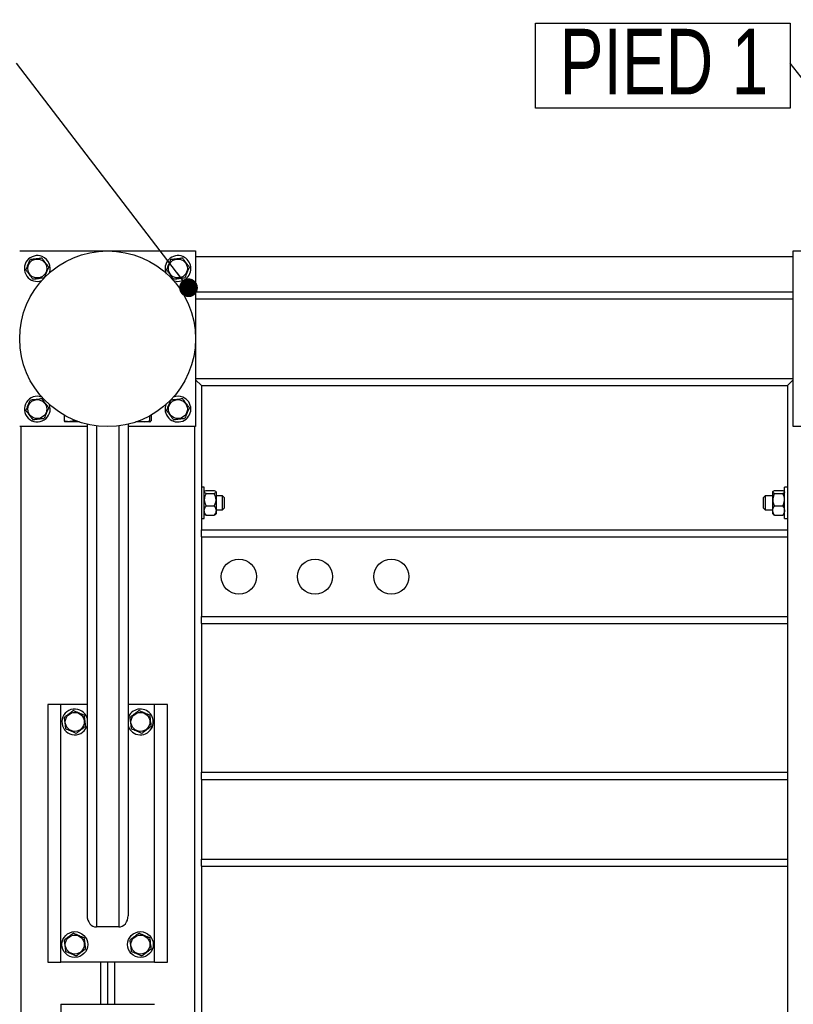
# Model space of a CAD drawing. Header units: millimetres. Extents: x 0 to 841, y 0 to 594.
# Tile 25 of 107: x 209 to 250, y 499 to 551. Entities that reach past the tile are written whole.
import ezdxf

# ---------------------------------------------------------------- set-up
doc = ezdxf.new("R2010")
doc.units = ezdxf.units.MM
doc.layers.add('COTES', color=1, linetype='Continuous')
doc.layers.add('NOTES', color=6, linetype='Continuous')
doc.layers.add('TRAIT-FORT', color=4, linetype='Continuous', lineweight=25)
doc.styles.add('SLDTEXTSTYLE0', font='TXT', dxfattribs={"width": 0.75})
doc.dimstyles.new('SLDDIMSTYLE0', dxfattribs={"dimtxt": 2.5, "dimasz": 2, "dimexe": 0, "dimexo": 0.0625, "dimtad": 1, "dimlfac": 16, "dimrnd": 1e-09, "dimzin": 12, "dimdsep": 46, "dimtxsty": 'SLDTEXTSTYLE0', "dimsah": 1, "dimcen": 0.09, "dimadec": 0, "dimazin": 3, "dimtfac": 1, "dimtofl": 0, "dimtmove": 0, "dimatfit": 3, "dimfxl": 1, "dimfrac": 2, "dimtolj": 1, "dimtzin": 12, "dimarcsym": 0})
doc.dimstyles.new('SLDDIMSTYLE1', dxfattribs={"dimtxt": 0.18, "dimasz": 1, "dimexe": 0, "dimexo": 0.0625, "dimgap": 0, "dimtad": 0, "dimtih": 1, "dimtoh": 1, "dimdec": 0, "dimrnd": 1e-09, "dimzin": 0, "dimdsep": 46, "dimtxsty": 'Standard', "dimblk1": 'DOT', "dimblk2": 'DOT', "dimsah": 1, "dimcen": 0.09, "dimadec": 0, "dimazin": 0, "dimtfac": 1, "dimtdec": 0, "dimtofl": 0, "dimtmove": 0, "dimatfit": 3, "dimldrblk": 'DOT', "dimfxl": 1, "dimfrac": 2, "dimtolj": 1, "dimtzin": 0, "dimarcsym": 0})

# ---------------------------------------------------------------- blocks, each defined once
blk = doc.blocks.new('_D_17')
at = {"layer": 'COTES', "color": 1, "transparency": 16777216}
for p, q in [((68.922, 552.291), (68.922, 570.133)), ((298.297, 539.479), (298.297, 570.133)), ((298.297, 569.133), (68.922, 569.133))]:
    blk.add_line(p, q, dxfattribs=at)
for points in [[(68.922, 569.133), (70.922, 568.633), (70.922, 569.633)], [(298.297, 569.133), (296.297, 569.633), (296.297, 568.633)]]:
    blk.add_solid(points, dxfattribs=at)
at = {"layer": 'COTES', "color": 1, "transparency": 16777216, "insert": (179.915, 572.356), "char_height": 2.5, "attachment_point": 1, "style": 'SLDTEXTSTYLE0'}
blk.add_mtext('3670', dxfattribs=at)
blk = doc.blocks.new('_Dot')
at = {"color": 0, "linetype": 'ByBlock', "lineweight": -2}
blk.add_line((-0.5, 0), (-1, 0), dxfattribs=at)
at = {"color": 0, "linetype": 'ByBlock', "const_width": 0.5}
blk.add_lwpolyline([(-0.25, 0, 1), (0.25, 0, 1)], format="xyb", close=True, dxfattribs=at)
blk = doc.blocks.new('SW_NOTE_26')
at = {"layer": 'NOTES', "color": 0}
for p, q in [((-13.585, -2.399), (-13.585, 2.13)), ((-13.585, 2.13), (0, 2.13)), ((0, 2.13), (0, -2.399)), ((0, -2.399), (-13.585, -2.399))]:
    blk.add_line(p, q, dxfattribs=at)
at = {"layer": 'NOTES', "color": 0, "insert": (-6.73, 1.835), "char_height": 3.5, "attachment_point": 2, "style": 'SLDTEXTSTYLE0'}
blk.add_mtext('PIED 1', dxfattribs=at)

msp = doc.modelspace()

# ---------------------------------------------------------------- linework, layer by layer
at = {"layer": 'TRAIT-FORT', "color": 4, "linetype": 'Continuous', "lineweight": 25}
for p, q in [((209.23466, 538.79149), (218.60966, 538.79149)), ((218.60966, 538.79149), (218.60966, 529.41649)), ((250.48466, 538.47899), (218.60966, 538.47899)), ((250.48466, 529.41649), (250.48466, 538.79149)), ((250.48466, 538.79149), (259.85966, 538.79149)), ((218.60966, 536.60399), (250.48466, 536.60399)), ((218.60966, 536.22899), (250.48466, 536.22899)), ((218.60966, 531.97899), (250.48466, 531.97899)), ((218.60966, 531.91649), (218.92216, 531.60399)), ((218.92216, 531.60399), (218.92216, 523.91649)), ((218.92216, 531.60399), (250.17216, 531.60399)), ((250.48466, 531.91649), (250.17216, 531.60399)), ((250.48466, 531.91649), (250.17216, 531.60399)), ((250.17216, 531.60399), (250.17216, 523.91649)), ((211.60709, 530.02807), (211.60709, 529.72928)), ((216.16146, 529.98596), (216.16146, 529.72928)), ((216.23722, 530.02807), (216.23722, 529.72928)), ((212.82841, 529.41649), (209.23466, 529.41649)), ((209.29716, 529.41649), (209.29716, 470.04149)), ((211.63681, 529.6842), (211.66747, 529.66649)), ((212.41178, 529.66649), (211.66747, 529.66649)), ((212.0964, 529.78667), (212.0964, 529.72928)), ((212.82841, 529.54588), (212.82841, 503.32992)), ((213.32841, 529.45425), (213.32841, 502.72899)), ((214.51591, 529.45425), (214.51591, 502.72899)), ((215.01591, 529.54588), (215.01591, 503.32992)), ((218.60966, 529.41649), (215.01591, 529.41649)), ((216.17684, 529.66649), (215.43254, 529.66649)), ((216.17684, 529.66649), (216.2075, 529.6842)), ((218.54716, 529.41649), (218.54716, 470.04149)), ((254.07841, 529.41649), (250.48466, 529.41649)), ((219.07841, 526.19774), (218.92216, 526.19774)), ((219.07841, 526.01447), (219.07841, 526.19774)), ((219.07841, 524.51024), (219.07841, 526.01447)), ((219.09831, 525.96765), (219.07841, 525.94774)), ((219.17026, 526.0129), (219.61155, 526.0129)), ((219.17026, 525.84752), (219.61155, 525.84752)), ((219.70341, 525.94774), (219.68318, 525.96797)), ((219.70341, 525.94774), (219.70341, 525.93021)), ((219.70341, 525.93021), (219.70341, 525.51807)), ((249.41081, 525.96765), (249.39091, 525.94774)), ((249.39091, 525.93021), (249.39091, 525.94774)), ((249.39091, 525.51807), (249.39091, 525.93021)), ((249.48276, 526.0129), (249.92405, 526.0129)), ((249.48276, 525.84752), (249.92405, 525.84752)), ((250.01591, 525.94774), (249.99568, 525.96797)), ((250.17216, 526.19774), (250.01591, 526.19774)), ((250.01591, 526.01447), (250.01591, 526.19774)), ((250.01591, 524.51024), (250.01591, 526.01447)), ((220.04716, 525.72899), (219.70341, 525.72899)), ((219.70341, 525.51807), (219.70341, 524.94185)), ((220.14091, 525.63524), (220.04716, 525.72899)), ((220.04716, 525.62393), (220.04716, 525.72899)), ((220.04716, 524.97899), (220.04716, 525.62393)), ((220.14091, 525.63524), (220.14091, 525.55645)), ((220.14091, 525.55645), (220.14091, 525.07274)), ((248.98466, 525.72899), (248.89091, 525.63524)), ((248.89091, 525.55645), (248.89091, 525.63524)), ((248.89091, 525.07274), (248.89091, 525.55645)), ((249.39091, 525.72899), (248.98466, 525.72899)), ((248.98466, 525.72899), (248.98466, 525.62393)), ((248.98466, 525.62393), (248.98466, 524.97899)), ((249.39091, 524.94185), (249.39091, 525.51807)), ((219.07841, 524.76024), (219.09831, 524.74034)), ((219.17026, 525.18861), (219.61155, 525.18861)), ((219.17026, 524.69509), (219.61155, 524.69509)), ((219.68318, 524.74002), (219.70341, 524.76024)), ((219.70341, 524.97899), (220.04716, 524.97899)), ((219.70341, 524.94185), (219.70341, 524.76024)), ((220.04716, 524.97899), (220.14091, 525.07274)), ((248.89091, 525.07274), (248.98466, 524.97899)), ((248.98466, 524.97899), (249.39091, 524.97899)), ((249.39091, 524.76024), (249.39091, 524.94185)), ((249.39091, 524.76024), (249.41081, 524.74034)), ((249.48276, 525.18861), (249.92405, 525.18861)), ((249.48276, 524.69509), (249.92405, 524.69509)), ((249.99568, 524.74002), (250.01591, 524.76024)), ((218.92216, 524.51024), (219.07841, 524.51024)), ((250.01591, 524.51024), (250.17216, 524.51024)), ((218.92216, 523.91649), (250.17216, 523.91649)), ((218.92216, 523.54149), (218.92216, 523.91649)), ((250.17216, 523.91649), (250.17216, 523.54149)), ((218.92216, 523.54149), (250.17216, 523.54149)), ((218.92216, 523.54149), (218.92216, 519.29149)), ((250.17216, 523.54149), (250.17216, 519.29149)), ((218.92216, 519.29149), (250.17216, 519.29149)), ((218.92216, 518.91649), (218.92216, 519.29149)), ((218.92216, 518.91649), (218.92216, 510.97899)), ((218.92216, 518.91649), (250.17216, 518.91649)), ((250.17216, 519.29149), (250.17216, 518.91649)), ((250.17216, 518.91649), (250.17216, 510.97899)), ((210.73466, 514.60399), (210.73466, 500.85399)), ((211.42216, 514.60399), (210.73466, 514.60399)), ((212.82841, 514.60399), (211.42216, 514.60399)), ((211.42216, 500.85399), (211.42216, 514.60399)), ((216.42216, 514.60399), (215.01591, 514.60399)), ((217.10966, 514.60399), (216.42216, 514.60399)), ((216.42216, 500.85399), (216.42216, 514.60399)), ((217.10966, 500.85399), (217.10966, 514.60399)), ((212.80722, 513.40315), (212.82841, 513.46157)), ((218.92216, 510.97899), (250.17216, 510.97899)), ((218.92216, 510.60399), (218.92216, 510.97899)), ((218.92216, 510.60399), (250.17216, 510.60399)), ((218.92216, 510.60399), (218.92216, 506.35399)), ((250.17216, 510.97899), (250.17216, 510.60399)), ((250.17216, 510.60399), (250.17216, 506.35399)), ((218.92216, 506.35399), (250.17216, 506.35399)), ((218.92216, 505.97899), (218.92216, 506.35399)), ((250.17216, 506.35399), (250.17216, 505.97899)), ((218.92216, 505.97899), (250.17216, 505.97899)), ((218.92216, 505.97899), (218.92216, 490.35399)), ((250.17216, 505.97899), (250.17216, 490.35399)), ((214.51591, 502.72899), (213.32841, 502.72899)), ((210.73466, 500.85399), (211.42216, 500.85399)), ((216.42216, 500.85399), (211.42216, 500.85399)), ((213.54716, 500.85399), (213.54716, 498.60399)), ((213.92216, 500.85399), (213.92216, 498.60399)), ((214.29716, 500.85399), (214.29716, 498.60399)), ((216.42216, 500.85399), (217.10966, 500.85399)), ((211.42216, 498.60399), (211.42216, 484.85399)), ((211.42216, 498.60399), (216.42216, 498.60399))]:
    msp.add_line(p, q, dxfattribs=at)
for centre, radius in [((213.92216, 534.10399), 4.6875), ((210.17216, 537.85399), 0.50469), ((217.67216, 537.85399), 0.50469), ((210.17216, 530.35399), 0.50469), ((217.67216, 530.35399), 0.50469), ((220.92216, 521.41649), 0.9375), ((224.98466, 521.41649), 0.9375), ((229.04716, 521.41649), 0.9375), ((212.17216, 513.66649), 0.50469), ((215.67216, 513.66649), 0.50469), ((212.17216, 501.79149), 0.6875), ((212.17216, 501.79149), 0.50469), ((215.67216, 501.79149), 0.6875), ((215.67216, 501.79149), 0.50469)]:
    msp.add_circle(centre, radius, dxfattribs=at)
for centre, start, end in [((210.17216, 537.85399), 67.477326, 290.334422), ((210.17216, 537.85399), 339.665585, 67.477326), ((217.67216, 537.85399), 67.477326, 204.006774), ((217.67216, 537.85399), 246.538224, 67.477326), ((210.17216, 530.35399), 69.69661, 20.30339), ((217.67216, 530.35399), 67.477326, 111.388834), ((217.67216, 530.35399), 156.687144, 67.477326), ((212.17216, 513.66649), 17.341443, 337.477326), ((215.67216, 513.66649), 337.477326, 162.658557), ((215.67216, 513.66649), 197.341443, 337.477326)]:
    msp.add_arc(centre, 0.6875, start, end, dxfattribs=at)
for centre, start_param, end_param in [((213.32841, 503.32992), 4.71238898, 6.28318531), ((214.51591, 503.32992), 0, 1.57079633)]:
    msp.add_ellipse(centre, major_axis=(0, -0.60093), ratio=0.83205029, start_param=start_param, end_param=end_param, dxfattribs=at)
for points, knots in [([(209.56342, 537.77824), (209.58414, 537.82728), (209.62604, 537.92643), (209.68811, 538.07334), (209.74745, 538.21377), (209.78382, 538.29986), (209.80218, 538.3433)], [0, 0, 0, 0, 0.26460494, 0.53494775, 0.76534313, 1, 1, 1, 1]), ([(209.80218, 538.3433), (209.87963, 538.35294), (210.00772, 538.36888), (210.19351, 538.392), (210.3185, 538.40755), (210.39039, 538.4165), (210.41092, 538.41906)], [0, 0, 0, 0, 0.38554949, 0.63764185, 0.89654625, 1, 1, 1, 1]), ([(210.78089, 537.92975), (210.74878, 537.97222), (210.68386, 538.05808), (210.58768, 538.18528), (210.49573, 538.30689), (210.43936, 538.38144), (210.41092, 538.41906)], [0, 0, 0, 0, 0.26460494, 0.53494775, 0.76534313, 1, 1, 1, 1]), ([(217.06342, 537.77824), (217.08414, 537.82728), (217.12604, 537.92643), (217.18811, 538.07334), (217.24745, 538.21377), (217.28382, 538.29986), (217.30218, 538.3433)], [0, 0, 0, 0, 0.26460494, 0.53494775, 0.76534313, 1, 1, 1, 1]), ([(217.30218, 538.3433), (217.37963, 538.35294), (217.50772, 538.36888), (217.69351, 538.392), (217.8185, 538.40755), (217.89039, 538.4165), (217.91092, 538.41906)], [0, 0, 0, 0, 0.38554949, 0.63764185, 0.89654625, 1, 1, 1, 1]), ([(218.28089, 537.92975), (218.24878, 537.97222), (218.18386, 538.05808), (218.08768, 538.18528), (217.99573, 538.30689), (217.93936, 538.38144), (217.91092, 538.41906)], [0, 0, 0, 0, 0.26460494, 0.53494775, 0.76534313, 1, 1, 1, 1]), ([(210.78089, 537.92975), (210.76017, 537.88071), (210.71828, 537.78156), (210.6562, 537.63465), (210.59686, 537.49422), (210.56049, 537.40813), (210.54213, 537.36469)], [0, 0, 0, 0, 0.264604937, 0.534947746, 0.765343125, 1, 1, 1, 1]), ([(218.28089, 537.92975), (218.26017, 537.88071), (218.21828, 537.78156), (218.1562, 537.63465), (218.09686, 537.49422), (218.06049, 537.40813), (218.04213, 537.36469)], [0, 0, 0, 0, 0.264604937, 0.534947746, 0.765343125, 1, 1, 1, 1]), ([(209.56342, 537.77824), (209.59553, 537.73577), (209.66045, 537.64991), (209.75663, 537.5227), (209.84858, 537.4011), (209.90495, 537.32655), (209.93339, 537.28893)], [0, 0, 0, 0, 0.26460494, 0.53494775, 0.76534313, 1, 1, 1, 1]), ([(209.93339, 537.28893), (210.01084, 537.29857), (210.13894, 537.31451), (210.32472, 537.33763), (210.44972, 537.35319), (210.52161, 537.36213), (210.54213, 537.36469)], [0, 0, 0, 0, 0.38554949, 0.63764185, 0.89654625, 1, 1, 1, 1]), ([(217.06342, 537.77824), (217.09553, 537.73577), (217.16045, 537.64991), (217.25663, 537.5227), (217.34858, 537.4011), (217.40495, 537.32655), (217.43339, 537.28893)], [0, 0, 0, 0, 0.26460494, 0.53494775, 0.76534313, 1, 1, 1, 1]), ([(217.43339, 537.28893), (217.51084, 537.29857), (217.63894, 537.31451), (217.82472, 537.33763), (217.94972, 537.35319), (218.02161, 537.36213), (218.04213, 537.36469)], [0, 0, 0, 0, 0.38554949, 0.63764185, 0.89654625, 1, 1, 1, 1]), ([(209.56342, 530.27824), (209.58414, 530.32728), (209.62604, 530.42643), (209.68811, 530.57334), (209.74745, 530.71377), (209.78382, 530.79986), (209.80218, 530.8433)], [0, 0, 0, 0, 0.26460494, 0.53494775, 0.76534313, 1, 1, 1, 1]), ([(209.80218, 530.8433), (209.87963, 530.85294), (210.00772, 530.86888), (210.19351, 530.892), (210.3185, 530.90755), (210.39039, 530.9165), (210.41092, 530.91906)], [0, 0, 0, 0, 0.38554949, 0.63764185, 0.89654625, 1, 1, 1, 1]), ([(210.78089, 530.42975), (210.74878, 530.47222), (210.68386, 530.55808), (210.58768, 530.68528), (210.49573, 530.80689), (210.43936, 530.88144), (210.41092, 530.91906)], [0, 0, 0, 0, 0.26460494, 0.53494775, 0.76534313, 1, 1, 1, 1]), ([(217.06342, 530.27824), (217.08414, 530.32728), (217.12604, 530.42643), (217.18811, 530.57334), (217.24745, 530.71377), (217.28382, 530.79986), (217.30218, 530.8433)], [0, 0, 0, 0, 0.26460494, 0.53494775, 0.76534313, 1, 1, 1, 1]), ([(217.30218, 530.8433), (217.37963, 530.85294), (217.50772, 530.86888), (217.69351, 530.892), (217.8185, 530.90755), (217.89039, 530.9165), (217.91092, 530.91906)], [0, 0, 0, 0, 0.38554949, 0.63764185, 0.89654625, 1, 1, 1, 1]), ([(218.28089, 530.42975), (218.24878, 530.47222), (218.18386, 530.55808), (218.08768, 530.68528), (217.99573, 530.80689), (217.93936, 530.88144), (217.91092, 530.91906)], [0, 0, 0, 0, 0.26460494, 0.53494775, 0.76534313, 1, 1, 1, 1]), ([(209.56342, 530.27824), (209.59553, 530.23577), (209.66045, 530.14991), (209.75663, 530.0227), (209.84858, 529.9011), (209.90495, 529.82655), (209.93339, 529.78893)], [0, 0, 0, 0, 0.26460494, 0.53494775, 0.76534313, 1, 1, 1, 1]), ([(210.78089, 530.42975), (210.76017, 530.38071), (210.71828, 530.28156), (210.6562, 530.13465), (210.59686, 529.99422), (210.56049, 529.90813), (210.54213, 529.86469)], [0, 0, 0, 0, 0.264604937, 0.534947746, 0.765343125, 1, 1, 1, 1]), ([(217.06342, 530.27824), (217.09553, 530.23577), (217.16045, 530.14991), (217.25663, 530.0227), (217.34858, 529.9011), (217.40495, 529.82655), (217.43339, 529.78893)], [0, 0, 0, 0, 0.26460494, 0.53494775, 0.76534313, 1, 1, 1, 1]), ([(218.28089, 530.42975), (218.26017, 530.38071), (218.21828, 530.28156), (218.1562, 530.13465), (218.09686, 529.99422), (218.06049, 529.90813), (218.04213, 529.86469)], [0, 0, 0, 0, 0.264604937, 0.534947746, 0.765343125, 1, 1, 1, 1]), ([(209.93339, 529.78893), (210.01084, 529.79857), (210.13894, 529.81451), (210.32472, 529.83763), (210.44972, 529.85319), (210.52161, 529.86213), (210.54213, 529.86469)], [0, 0, 0, 0, 0.38554949, 0.63764185, 0.89654625, 1, 1, 1, 1]), ([(211.60709, 529.72928), (211.61671, 529.70678), (211.62655, 529.68377), (211.63665, 529.68459), (211.63688, 529.68461)], [0, 0, 0, 0, 0.97749191, 1, 1, 1, 1]), ([(212.0964, 529.72928), (212.05393, 529.71557), (211.96807, 529.68787), (211.84087, 529.67773), (211.71926, 529.69261), (211.64471, 529.71698), (211.60709, 529.72928)], [0, 0, 0, 0, 0.26460494, 0.53494775, 0.76534313, 1, 1, 1, 1]), ([(212.0964, 529.72928), (212.14545, 529.71518), (212.24447, 529.68671), (212.34687, 529.68366), (212.39854, 529.68212)], [0, 0, 0, 0, 0.49541809, 1, 1, 1, 1]), ([(215.5964, 529.72928), (215.64544, 529.71557), (215.74459, 529.68787), (215.8915, 529.67773), (216.03193, 529.69261), (216.11802, 529.71698), (216.16146, 529.72928)], [0, 0, 0, 0, 0.26460494, 0.53494775, 0.76534313, 1, 1, 1, 1]), ([(216.16146, 529.72928), (216.1711, 529.7103), (216.18704, 529.6789), (216.21016, 529.68181), (216.22572, 529.70362), (216.23466, 529.72358), (216.23722, 529.72928)], [0, 0, 0, 0, 0.38554949, 0.63764185, 0.89654625, 1, 1, 1, 1]), ([(217.43339, 529.78893), (217.51084, 529.79857), (217.63894, 529.81451), (217.82472, 529.83763), (217.94972, 529.85319), (218.02161, 529.86213), (218.04213, 529.86469)], [0, 0, 0, 0, 0.38554949, 0.63764185, 0.89654625, 1, 1, 1, 1]), ([(219.17026, 525.84752), (219.1488, 525.85884), (219.10516, 525.88187), (219.0803, 525.91043), (219.07874, 525.92675), (219.07841, 525.93021)], [0, 0, 0, 0, 0.43238505, 0.87955391, 1, 1, 1, 1]), ([(219.17026, 525.84752), (219.1488, 525.80241), (219.10516, 525.71065), (219.0803, 525.59688), (219.07874, 525.53186), (219.07841, 525.51807)], [0, 0, 0, 0, 0.43238505, 0.87955391, 1, 1, 1, 1]), ([(219.1001, 525.96585), (219.10142, 525.96831), (219.11033, 525.98493), (219.14269, 526.00003), (219.17026, 526.0129)], [0, 0, 0, 0, 0.14784415, 1, 1, 1, 1]), ([(219.61155, 526.0129), (219.63301, 526.00158), (219.67665, 525.97855), (219.70151, 525.94999), (219.70307, 525.93367), (219.70341, 525.93021)], [0, 0, 0, 0, 0.43238505, 0.87955391, 1, 1, 1, 1]), ([(219.70341, 525.93021), (219.6981, 525.91566), (219.68756, 525.8868), (219.63675, 525.86054), (219.61155, 525.84752)], [0, 0, 0, 0, 0.50400004, 1, 1, 1, 1]), ([(219.70341, 525.51807), (219.6981, 525.57603), (219.68756, 525.69104), (219.63675, 525.79564), (219.61155, 525.84752)], [0, 0, 0, 0, 0.50400004, 1, 1, 1, 1]), ([(249.39091, 525.93021), (249.39622, 525.94476), (249.40675, 525.97363), (249.45756, 525.99988), (249.48276, 526.0129)], [0, 0, 0, 0, 0.50400004, 1, 1, 1, 1]), ([(249.48276, 525.84752), (249.4613, 525.85884), (249.41766, 525.88187), (249.3928, 525.91043), (249.39124, 525.92675), (249.39091, 525.93021)], [0, 0, 0, 0, 0.43238505, 0.87955391, 1, 1, 1, 1]), ([(249.48276, 525.84752), (249.4613, 525.80241), (249.41766, 525.71065), (249.3928, 525.59688), (249.39124, 525.53186), (249.39091, 525.51807)], [0, 0, 0, 0, 0.43238505, 0.87955391, 1, 1, 1, 1]), ([(249.92405, 526.0129), (249.94551, 526.00158), (249.98915, 525.97855), (250.01401, 525.94999), (250.01557, 525.93367), (250.01591, 525.93021)], [0, 0, 0, 0, 0.43238505, 0.87955391, 1, 1, 1, 1]), ([(250.01591, 525.93021), (250.0106, 525.91566), (250.00006, 525.8868), (249.94925, 525.86054), (249.92405, 525.84752)], [0, 0, 0, 0, 0.50400004, 1, 1, 1, 1]), ([(250.01591, 525.51807), (250.0106, 525.57603), (250.00006, 525.69104), (249.94925, 525.79564), (249.92405, 525.84752)], [0, 0, 0, 0, 0.50400004, 1, 1, 1, 1]), ([(219.07841, 525.51807), (219.08372, 525.4601), (219.09425, 525.34509), (219.14506, 525.24049), (219.17026, 525.18861)], [0, 0, 0, 0, 0.50400004, 1, 1, 1, 1]), ([(219.61155, 525.18861), (219.63301, 525.23372), (219.67665, 525.32548), (219.70151, 525.43925), (219.70307, 525.50427), (219.70341, 525.51807)], [0, 0, 0, 0, 0.43238505, 0.87955391, 1, 1, 1, 1]), ([(249.39091, 525.51807), (249.39622, 525.4601), (249.40675, 525.34509), (249.45756, 525.24049), (249.48276, 525.18861)], [0, 0, 0, 0, 0.50400004, 1, 1, 1, 1]), ([(249.92405, 525.18861), (249.94551, 525.23372), (249.98915, 525.32548), (250.01401, 525.43925), (250.01557, 525.50427), (250.01591, 525.51807)], [0, 0, 0, 0, 0.43238505, 0.87955391, 1, 1, 1, 1]), ([(219.07841, 524.94185), (219.08049, 524.96848), (219.08472, 525.02258), (219.11724, 525.10589), (219.15174, 525.15972), (219.17026, 525.18861)], [0, 0, 0, 0, 0.30999023, 0.62954591, 1, 1, 1, 1]), ([(219.17026, 524.69509), (219.15811, 524.71347), (219.12791, 524.75915), (219.09216, 524.83705), (219.07891, 524.90241), (219.07846, 524.9377), (219.07841, 524.94185)], [0, 0, 0, 0, 0.23703923, 0.58901919, 0.95163056, 1, 1, 1, 1]), ([(219.1001, 524.74213), (219.10142, 524.73968), (219.11033, 524.72306), (219.14269, 524.70795), (219.17026, 524.69509)], [0, 0, 0, 0, 0.14784415, 1, 1, 1, 1]), ([(219.61155, 525.18861), (219.63008, 525.15972), (219.66413, 525.10659), (219.69687, 525.02336), (219.70121, 524.96926), (219.70341, 524.94185)], [0, 0, 0, 0, 0.3704571, 0.68101816, 1, 1, 1, 1]), ([(219.70341, 524.94185), (219.70335, 524.9377), (219.70291, 524.90341), (219.69001, 524.83805), (219.6545, 524.76006), (219.6237, 524.71347), (219.61155, 524.69509)], [0, 0, 0, 0, 0.04836864, 0.39932986, 0.76296469, 1, 1, 1, 1]), ([(219.61155, 524.69509), (219.63484, 524.70631), (219.66615, 524.72141), (219.67801, 524.73792), (219.68104, 524.74215)], [0, 0, 0, 0, 0.74386684, 1, 1, 1, 1]), ([(249.39091, 524.94185), (249.39299, 524.96848), (249.39722, 525.02258), (249.42974, 525.10589), (249.46424, 525.15972), (249.48276, 525.18861)], [0, 0, 0, 0, 0.30999023, 0.62954591, 1, 1, 1, 1]), ([(249.48276, 524.69509), (249.47061, 524.71347), (249.44041, 524.75915), (249.40466, 524.83705), (249.39141, 524.90241), (249.39096, 524.9377), (249.39091, 524.94185)], [0, 0, 0, 0, 0.23703923, 0.58901919, 0.95163056, 1, 1, 1, 1]), ([(249.4126, 524.74213), (249.41392, 524.73968), (249.42283, 524.72306), (249.45519, 524.70795), (249.48276, 524.69509)], [0, 0, 0, 0, 0.14784415, 1, 1, 1, 1]), ([(249.92405, 525.18861), (249.94258, 525.15972), (249.97663, 525.10659), (250.00937, 525.02336), (250.01371, 524.96926), (250.01591, 524.94185)], [0, 0, 0, 0, 0.3704571, 0.68101816, 1, 1, 1, 1]), ([(250.01591, 524.94185), (250.01585, 524.9377), (250.01541, 524.90341), (250.00251, 524.83805), (249.967, 524.76006), (249.9362, 524.71347), (249.92405, 524.69509)], [0, 0, 0, 0, 0.04836864, 0.39932986, 0.76296469, 1, 1, 1, 1]), ([(249.92405, 524.69509), (249.94734, 524.70631), (249.97865, 524.72141), (249.99051, 524.73792), (249.99354, 524.74215)], [0, 0, 0, 0, 0.74386684, 1, 1, 1, 1]), ([(212.0964, 514.27523), (212.05393, 514.24312), (211.96807, 514.1782), (211.84087, 514.08202), (211.71926, 513.99007), (211.64471, 513.9337), (211.60709, 513.90526)], [0, 0, 0, 0, 0.26460494, 0.53494775, 0.76534313, 1, 1, 1, 1]), ([(212.0964, 514.27523), (212.14544, 514.25451), (212.24459, 514.21261), (212.3915, 514.15054), (212.53193, 514.0912), (212.61802, 514.05483), (212.66146, 514.03647)], [0, 0, 0, 0, 0.26460494, 0.53494775, 0.76534313, 1, 1, 1, 1]), ([(215.5964, 514.27523), (215.55393, 514.24312), (215.46807, 514.1782), (215.34087, 514.08202), (215.21926, 513.99007), (215.14471, 513.9337), (215.10709, 513.90526)], [0, 0, 0, 0, 0.26460494, 0.53494775, 0.76534313, 1, 1, 1, 1]), ([(215.5964, 514.27523), (215.64544, 514.25451), (215.74459, 514.21261), (215.8915, 514.15054), (216.03193, 514.0912), (216.11802, 514.05483), (216.16146, 514.03647)], [0, 0, 0, 0, 0.26460494, 0.53494775, 0.76534313, 1, 1, 1, 1]), ([(211.60709, 513.90526), (211.61673, 513.82781), (211.63267, 513.69971), (211.65579, 513.51393), (211.67135, 513.38893), (211.6803, 513.31704), (211.68285, 513.29652)], [0, 0, 0, 0, 0.38554949, 0.63764185, 0.89654625, 1, 1, 1, 1]), ([(212.66146, 514.03647), (212.6711, 513.95902), (212.68704, 513.83093), (212.71016, 513.64514), (212.72572, 513.52015), (212.73466, 513.44826), (212.73722, 513.42773)], [0, 0, 0, 0, 0.38554949, 0.63764185, 0.89654625, 1, 1, 1, 1]), ([(215.10709, 513.90526), (215.11673, 513.82781), (215.13267, 513.69971), (215.15579, 513.51393), (215.17135, 513.38893), (215.1803, 513.31704), (215.18285, 513.29652)], [0, 0, 0, 0, 0.38554949, 0.63764185, 0.89654625, 1, 1, 1, 1]), ([(216.16146, 514.03647), (216.1711, 513.95902), (216.18704, 513.83093), (216.21016, 513.64514), (216.22572, 513.52015), (216.23466, 513.44826), (216.23722, 513.42773)], [0, 0, 0, 0, 0.38554949, 0.63764185, 0.89654625, 1, 1, 1, 1]), ([(212.24791, 513.05776), (212.19887, 513.07848), (212.09972, 513.12037), (211.95281, 513.18245), (211.81238, 513.24179), (211.72629, 513.27816), (211.68285, 513.29652)], [0, 0, 0, 0, 0.26460494, 0.53494775, 0.76534313, 1, 1, 1, 1]), ([(212.24791, 513.05776), (212.29038, 513.08987), (212.37624, 513.15479), (212.50345, 513.25097), (212.62505, 513.34292), (212.6996, 513.39929), (212.73722, 513.42773)], [0, 0, 0, 0, 0.26460494, 0.53494775, 0.76534313, 1, 1, 1, 1]), ([(215.74791, 513.05776), (215.69887, 513.07848), (215.59972, 513.12037), (215.45281, 513.18245), (215.31238, 513.24179), (215.22629, 513.27816), (215.18285, 513.29652)], [0, 0, 0, 0, 0.26460494, 0.53494775, 0.76534313, 1, 1, 1, 1]), ([(215.74791, 513.05776), (215.79038, 513.08987), (215.87624, 513.15479), (216.00345, 513.25097), (216.12505, 513.34292), (216.1996, 513.39929), (216.23722, 513.42773)], [0, 0, 0, 0, 0.26460494, 0.53494775, 0.76534313, 1, 1, 1, 1]), ([(212.0964, 502.40023), (212.05393, 502.36812), (211.96807, 502.3032), (211.84087, 502.20702), (211.71926, 502.11507), (211.64471, 502.0587), (211.60709, 502.03026)], [0, 0, 0, 0, 0.26460494, 0.53494775, 0.76534313, 1, 1, 1, 1]), ([(212.0964, 502.40023), (212.14544, 502.37951), (212.24459, 502.33761), (212.3915, 502.27554), (212.53193, 502.2162), (212.61802, 502.17983), (212.66146, 502.16147)], [0, 0, 0, 0, 0.26460494, 0.53494775, 0.76534313, 1, 1, 1, 1]), ([(212.66146, 502.16147), (212.6711, 502.08402), (212.68704, 501.95593), (212.71016, 501.77014), (212.72572, 501.64515), (212.73466, 501.57326), (212.73722, 501.55273)], [0, 0, 0, 0, 0.38554949, 0.63764185, 0.89654625, 1, 1, 1, 1]), ([(215.5964, 502.40023), (215.55393, 502.36812), (215.46807, 502.3032), (215.34087, 502.20702), (215.21926, 502.11507), (215.14471, 502.0587), (215.10709, 502.03026)], [0, 0, 0, 0, 0.26460494, 0.53494775, 0.76534313, 1, 1, 1, 1]), ([(215.5964, 502.40023), (215.64544, 502.37951), (215.74459, 502.33761), (215.8915, 502.27554), (216.03193, 502.2162), (216.11802, 502.17983), (216.16146, 502.16147)], [0, 0, 0, 0, 0.26460494, 0.53494775, 0.76534313, 1, 1, 1, 1]), ([(216.16146, 502.16147), (216.1711, 502.08402), (216.18704, 501.95593), (216.21016, 501.77014), (216.22572, 501.64515), (216.23466, 501.57326), (216.23722, 501.55273)], [0, 0, 0, 0, 0.38554949, 0.63764185, 0.89654625, 1, 1, 1, 1]), ([(211.60709, 502.03026), (211.61673, 501.95281), (211.63267, 501.82471), (211.65579, 501.63893), (211.67135, 501.51393), (211.6803, 501.44204), (211.68285, 501.42152)], [0, 0, 0, 0, 0.38554949, 0.63764185, 0.89654625, 1, 1, 1, 1]), ([(215.10709, 502.03026), (215.11673, 501.95281), (215.13267, 501.82471), (215.15579, 501.63893), (215.17135, 501.51393), (215.1803, 501.44204), (215.18285, 501.42152)], [0, 0, 0, 0, 0.38554949, 0.63764185, 0.89654625, 1, 1, 1, 1]), ([(212.24791, 501.18276), (212.19887, 501.20348), (212.09972, 501.24537), (211.95281, 501.30745), (211.81238, 501.36679), (211.72629, 501.40316), (211.68285, 501.42152)], [0, 0, 0, 0, 0.26460494, 0.53494775, 0.76534313, 1, 1, 1, 1]), ([(212.24791, 501.18276), (212.29038, 501.21487), (212.37624, 501.27979), (212.50345, 501.37597), (212.62505, 501.46792), (212.6996, 501.52429), (212.73722, 501.55273)], [0, 0, 0, 0, 0.26460494, 0.53494775, 0.76534313, 1, 1, 1, 1]), ([(215.74791, 501.18276), (215.69887, 501.20348), (215.59972, 501.24537), (215.45281, 501.30745), (215.31238, 501.36679), (215.22629, 501.40316), (215.18285, 501.42152)], [0, 0, 0, 0, 0.26460494, 0.53494775, 0.76534313, 1, 1, 1, 1]), ([(215.74791, 501.18276), (215.79038, 501.21487), (215.87624, 501.27979), (216.00345, 501.37597), (216.12505, 501.46792), (216.1996, 501.52429), (216.23722, 501.55273)], [0, 0, 0, 0, 0.26460494, 0.53494775, 0.76534313, 1, 1, 1, 1])]:
    msp.add_open_spline(points, degree=3, knots=knots, dxfattribs=at)

# ---------------------------------------------------------------- block references
at = {"layer": 'NOTES', "color": 211}
msp.add_blockref('SW_NOTE_26', (250.31447, 548.80503), dxfattribs=at)

# ---------------------------------------------------------------- dimensions: what is measured, and where the dimension line sits
at = {"layer": 'COTES', "color": 1}
dim = msp.add_linear_dim(base=(68.92216, 569.13284), p1=(298.29716, 538.47899), p2=(68.92216, 551.29149), dimstyle='SLDDIMSTYLE0', dxfattribs=at)
dim.commit()
dim.dimension.update_dxf_attribs({"geometry": '_D_17', "text_midpoint": (183.60966, 569.13284), "dimtype": 160})

# ---------------------------------------------------------------- leaders
at = {"layer": 'NOTES', "color": 211}
for points in [[(218.23594, 536.82608), (209.0566, 548.80503)], [(259.59497, 536.90936), (250.31447, 548.80503)]]:
    msp.add_leader(points, dimstyle='SLDDIMSTYLE1', dxfattribs=at)

doc.saveas('drawing.dxf')
